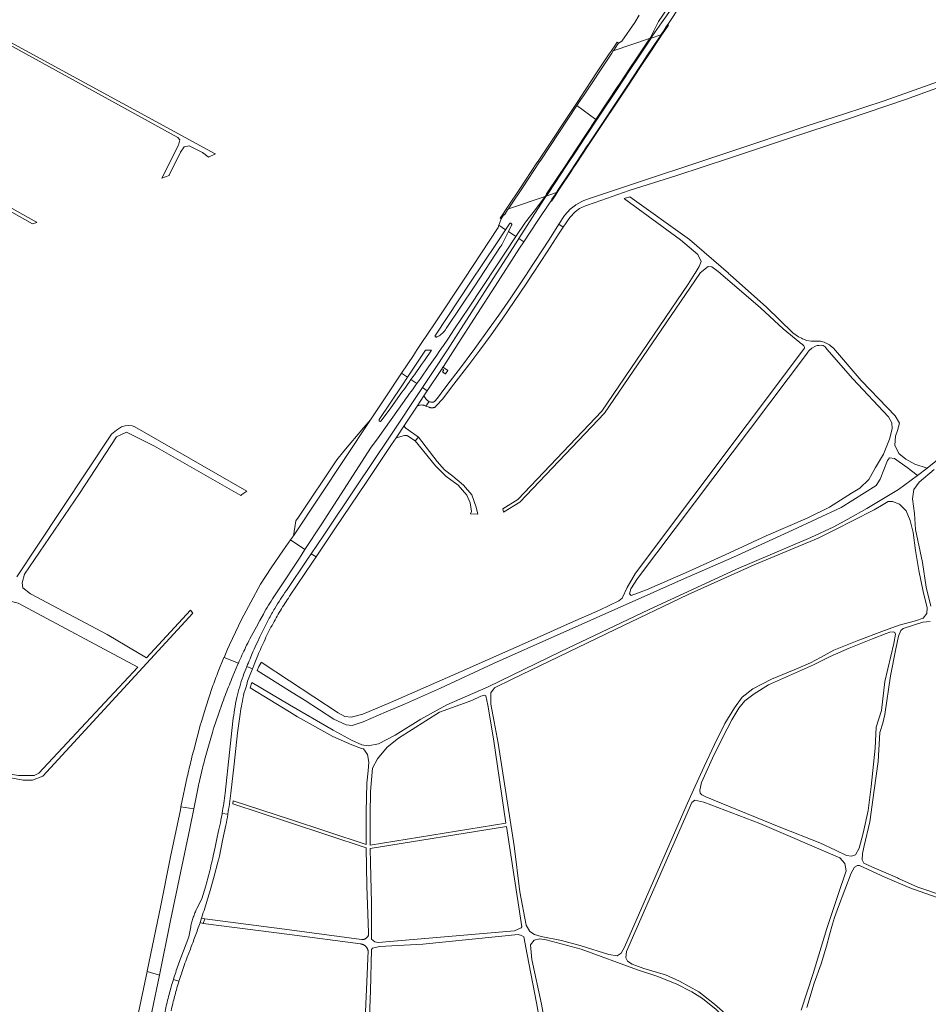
# Model space of a CAD drawing. Extents: x 146402 to 164798, y 455483 to 464134.
# Tile 50 of 256: x 153334 to 153893, y 459551 to 460156. Entities that reach past the tile are written whole.
import ezdxf

# ---------------------------------------------------------------- set-up
doc = ezdxf.new("R2010")
doc.units = 0
doc.header["$LTSCALE"] = 0.2
for name, color, linetype, lineweight in [('B-XX-VH-VERHARDING_ASFALT-GV', 252, 'CONTINUOUS', 18), ('B-XX-VH-VERHARDING_BETONSTRAATSTEEN-GV', 252, 'CONTINUOUS', 18), ('B-XX-VH-VERHARDING_FUNDERING_ZAND-GV', 252, 'CONTINUOUS', 18), ('B-XX-VH-VERHARDING_GESLOTEN-GV', 252, 'CONTINUOUS', 18), ('B-XX-VH-VERHARDING_OPEN-GV', 252, 'CONTINUOUS', 18)]:
    doc.layers.add(name, color=color, linetype=linetype, lineweight=lineweight)

msp = doc.modelspace()

# ---------------------------------------------------------------- linework, layer by layer
at = {"layer": 'B-XX-VH-VERHARDING_ASFALT-GV'}
msp.add_lwpolyline([(153899.426, 460118.157), (153865.517, 460106.015), (153840.453, 460097.841), (153818.198, 460090.588), (153786.549, 460080.053), (153749.671, 460067.73), (153718.706, 460057.546), (153685.502, 460046.511), (153680.88, 460044.77), (153679.549, 460044.269), (153675.885, 460042.166), (153675.673, 460041.999), (153672.392, 460039.408), (153669.071, 460035.607), (153665.612, 460030.173), (153668.258, 460028.414), (153672.307, 460034.265), (153675.589, 460037.855), (153678.303, 460039.904), (153681.812, 460041.527), (153687.929, 460043.571), (153708.835, 460050.87), (153737.962, 460060.241), (153770.356, 460070.865), (153807.165, 460083), (153842.903, 460094.797), (153878.612, 460106.736), (153913.612, 460119.478)], dxfattribs=at)
msp.add_lwpolyline([(153583.843, 459918.455), (153585.843, 459917.785), (153585.874, 459917.773), (153586.129, 459917.685), (153586.388, 459917.612), (153586.651, 459917.555), (153586.917, 459917.513), (153587.186, 459917.487), (153587.455, 459917.478), (153587.724, 459917.484), (153587.992, 459917.506), (153588.259, 459917.544), (153588.523, 459917.598), (153588.783, 459917.668), (153589.039, 459917.753), (153589.289, 459917.852), (153589.533, 459917.967), (153590.381, 459918.847), (153594.001, 459922.858), (153600.987, 459932.042), (153610.138, 459943.871), (153617.033, 459952.807), (153623.956, 459962.367), (153630.699, 459971.984), (153645.439, 459993.577), (153649.581, 459999.875), (153649.663, 460000), (153649.745, 460000.125), (153658.335, 460013.188), (153665.675, 460024.681), (153668.258, 460028.414), (153665.612, 460030.173), (153659.806, 460021.05), (153646.149, 460000.125), (153646.067, 460000), (153645.524, 459999.168), (153635.956, 459984.977), (153628.712, 459974.423), (153622.701, 459966.203), (153613.921, 459953.994), (153605.038, 459941.977), (153597.365, 459932.092), (153593.273, 459926.463), (153591.005, 459923.368), (153589.3, 459921.538), (153588.47, 459920.849), (153587.261, 459920.949), (153587.053, 459920.977), (153586.847, 459921.014), (153586.527, 459921.089), (153586.37, 459921.135), (153586.366, 459921.136), (153586.213, 459921.186), (153585.907, 459921.305)], close=True, dxfattribs=at)
at = {"layer": 'B-XX-VH-VERHARDING_BETONSTRAATSTEEN-GV'}
msp.add_lwpolyline([(153590.678, 459884.403), (153579.241, 459899.523), (153577.227, 459897.173), (153589.716, 459881.909), (153596.038, 459875.58), (153603.693, 459870.023), (153608.964, 459863.79), (153611.131, 459859.088), (153611.798, 459853.839), (153611.279, 459852.36), (153615.642, 459852.078), (153614.731, 459856.465), (153612.081, 459863.975), (153607, 459870.008), (153600.421, 459875.409), (153595.159, 459879.397)], close=True, dxfattribs=at)
at = {"layer": 'B-XX-VH-VERHARDING_FUNDERING_ZAND-GV'}
for points in [[(153312.345, 460150.643), (153312.22, 460150.711), (153311.324, 460149.371), (153311.449, 460149.302), (153431.3, 460083.406), (153432.678, 460082.097), (153431.789, 460078.856), (153421.514, 460058.549), (153426.002, 460060.222), (153426.085, 460060.392), (153432.956, 460074.416), (153435.318, 460077.738), (153438.443, 460078.277), (153446.628, 460074.253), (153449.979, 460071.532), (153450.152, 460071.391), (153454.602, 460073.452), (153454.415, 460073.554)], [(153480.185, 459756.203), (153500, 459743.738), (153509.565, 459737.733), (153527.353, 459726.291), (153534.801, 459722.701), (153538.488, 459722.454), (153545.337, 459724.563), (153559.505, 459730.704), (153570.687, 459735.547), (153592.832, 459745.376), (153625.417, 459760.423), (153664.92, 459778.138), (153710.623, 459798.259), (153740.851, 459811.928), (153772.922, 459825.691), (153809.029, 459842.359), (153838.924, 459856.163), (153860.495, 459869.811), (153863.065, 459873.617), (153865.198, 459879.424), (153867.446, 459885.131), (153868.703, 459886.768), (153871.729, 459886.316), (153879.597, 459880.88), (153885.744, 459876.054), (153885.868, 459875.957), (153891.858, 459880.368), (153884.193, 459882.776), (153878.815, 459885.948), (153874.474, 459889.438), (153871.89, 459894.486), (153872.39, 459899.964), (153873.533, 459903.548), (153874.898, 459907.951), (153872.256, 459912.598), (153856.976, 459928.365), (153851.245, 459934.278), (153834.264, 459954.049), (153832.521, 459955.559), (153831.924, 459956.076), (153830.269, 459956.942), (153828.518, 459957.71), (153826.234, 459958.33), (153824.389, 459958.418), (153820.651, 459958.497), (153817.883, 459958.872), (153815.16, 459959.878), (153814.642, 459960.149), (153812.775, 459961.128), (153809.253, 459963.607), (153793.218, 459979.247), (153770.782, 459999.212), (153769.867, 460000), (153769.742, 460000.108), (153745.748, 460020.774), (153709.235, 460047.018), (153709.11, 460047.108), (153705.723, 460045.996), (153705.848, 460045.904), (153740.376, 460020.553), (153750.932, 460011.733), (153752.937, 460007.264), (153751.826, 460004.226), (153749.244, 460000.125), (153749.165, 460000), (153749.086, 459999.875), (153744.975, 459993.346), (153692.036, 459915.486), (153640.335, 459861.183), (153631.143, 459855.405), (153631.532, 459853.287), (153641.611, 459859.623), (153693.594, 459914.222), (153752.174, 459999.875), (153752.259, 460000), (153752.34, 460000.125), (153752.442, 460000.282), (153757.268, 460004.221), (153759.502, 460004.061), (153763.361, 460001.148), (153764.589, 460000.106), (153764.714, 460000), (153764.839, 459999.894), (153789.53, 459978.951), (153803.347, 459966), (153813.668, 459957.527), (153813.793, 459957.424), (153815.311, 459956.299), (153816.042, 459955.526), (153816.434, 459954.799), (153816.438, 459954.12), (153815.884, 459953.383), (153712.589, 459815.953), (153707.596, 459807.106), (153704.377, 459800.607), (153702.396, 459798.922), (153690.6, 459793.109), (153672.592, 459785.446), (153660.348, 459779.8), (153652.3, 459776.276), (153605.441, 459755.622), (153562.117, 459736.555), (153545.021, 459729.266), (153537.865, 459727.467), (153534.054, 459727.987), (153529.942, 459730.097), (153500, 459749.828), (153482.697, 459761.346), (153482.37, 459760.568), (153481.261, 459758.573)], [(153708.965, 459803.145), (153709.833, 459806.311), (153713.805, 459812.634), (153818.219, 459951.329), (153818.313, 459951.454), (153819.321, 459952.641), (153821.061, 459954.106), (153823.287, 459955.379), (153824.208, 459955.675), (153825.275, 459955.825), (153826.682, 459955.929), (153827.945, 459955.741), (153829.163, 459954.874), (153830.286, 459953.593), (153846.095, 459935.198), (153868.053, 459911.846), (153870.204, 459908.337), (153870.432, 459904.511), (153868.629, 459898.315), (153864.948, 459889.027), (153860.182, 459880.837), (153855.957, 459873.444), (153850.397, 459868.148), (153845.435, 459864.989), (153831.896, 459856.482), (153818.068, 459849.658), (153792.924, 459838.947), (153770.33, 459828.458), (153745.194, 459816.906), (153719.419, 459805.723), (153709.956, 459802.163)], [(153623.736, 459735.546), (153623.707, 459742.448), (153626.038, 459745.54), (153636.938, 459750.853), (153700.075, 459781.298), (153744.595, 459802.566), (153785.502, 459821.057), (153824.908, 459837.502), (153835.939, 459842.896), (153846.356, 459848.338), (153859.277, 459854.781), (153864.869, 459858.012), (153867.906, 459859.849), (153870.588, 459859.892), (153874.866, 459858.337), (153878.897, 459854.235), (153881.485, 459848.25), (153883.168, 459840.887), (153884.687, 459829.884), (153886.773, 459817.626), (153889.444, 459804.583), (153891.873, 459794.676), (153891.654, 459791.138), (153889.3, 459788.302), (153884.767, 459786.631), (153874.616, 459783.949), (153864.002, 459780.176), (153849.961, 459774.751), (153834.4, 459768.593), (153826.244, 459764.22), (153820.208, 459760.847), (153810.136, 459756.632), (153796.163, 459750.825), (153784.735, 459744.865), (153778.17, 459739.824), (153773.376, 459733.295), (153767.593, 459723.56), (153761.171, 459710.678), (153754.856, 459697.186), (153748.304, 459682.918), (153743.706, 459672.904), (153705.834, 459586.159), (153703.913, 459582.654), (153701.356, 459580.867), (153696.29, 459581.653), (153679.231, 459587.096), (153667.204, 459590.278), (153654.64, 459592.863), (153650.506, 459594.086), (153647.689, 459595.937), (153645.484, 459599.694), (153641.601, 459620.122), (153637.969, 459648.478), (153628.183, 459711.449), (153625.767, 459724.542)], [(153324.481, 459797.45), (153326.811, 459799.203), (153333.364, 459797.574), (153406.758, 459758.262), (153345.922, 459693.017), (153343.013, 459691.703), (153333.536, 459691.57), (153287.849, 459699.164), (153276.042, 459702.294), (153273.205, 459704.106), (153271.952, 459707.266), (153272.619, 459711.923)], [(153752.331, 459680.903), (153752.11, 459682.689), (153753.255, 459687.327), (153759.958, 459702.387), (153766.054, 459714.884), (153771.813, 459725.9), (153776.108, 459732.949), (153779.905, 459737.563), (153785.468, 459741.719), (153794.351, 459747.441), (153810.884, 459754.643), (153821.905, 459759.615), (153832.192, 459764.674), (153843.891, 459769.961), (153858.165, 459775.679), (153866.722, 459778.971), (153868.994, 459779.681), (153871.066, 459779.991), (153872.064, 459779.574), (153872.437, 459778.472), (153871.351, 459772.631), (153865.851, 459749.329), (153863.859, 459731.536), (153862.126, 459726.408), (153860.574, 459721.387), (153859.974, 459708.48), (153857.352, 459684.848), (153855.533, 459670.239), (153852.448, 459656.271), (153850.059, 459646.958), (153847.759, 459643.005), (153845.371, 459642.162), (153842.256, 459642.559), (153835.578, 459645.868), (153825.908, 459650.213), (153801.841, 459659.746), (153765.256, 459674.618), (153755.794, 459678.516), (153753.326, 459679.844)], [(153549.662, 459648.901), (153549.483, 459667.741), (153549.819, 459681.831), (153550.978, 459696.185), (153554.165, 459701.879), (153559.976, 459709.044), (153567.07, 459714.642), (153592.14, 459730.603), (153611.958, 459737.737), (153617.509, 459740.287), (153619.918, 459740.964), (153620.734, 459740.574), (153621.865, 459734.806), (153625.467, 459714.246), (153632.937, 459662.319)], [(153549.768, 459637.739), (153549.681, 459646.879), (153633.288, 459660.35), (153642.814, 459598.817), (153642.344, 459598.107), (153638.324, 459596.307), (153554.44, 459589.121), (153552.355, 459589.609), (153550.499, 459591.233), (153550.415, 459613.521)], [(153648.951, 459578.601), (153648.064, 459587.641), (153650.258, 459590.594), (153653.765, 459591.33), (153657.771, 459590.781), (153679.23, 459585.072), (153713.826, 459572.293), (153725.817, 459568.513), (153737.616, 459563.657), (153747.293, 459558.903), (153753.723, 459554.759), (153762.233, 459548.002), (153770.003, 459539.732), (153775.532, 459532.538), (153704.989, 459501.66), (153698.884, 459500.033), (153698.759, 459500), (153680.552, 459498.17), (153667.217, 459496.324), (153664.997, 459500), (153663.361, 459505.561), (153654.91, 459551.286)]]:
    msp.add_lwpolyline(points, close=True, dxfattribs=at)
for points in [[(153275.145, 460068.049), (153342.013, 460030.557), (153342.184, 460030.461), (153344.763, 460031.309), (153344.59, 460031.405), (153275.819, 460069.963)], [(153310.857, 459693.554), (153336.379, 459688.877), (153342.178, 459688.72), (153348.522, 459691.259), (153440.616, 459791.282), (153439.273, 459793.133), (153412.043, 459763.93), (153387.941, 459778.343), (153340.761, 459803.177), (153336.144, 459807.012), (153335.79, 459809.915), (153337.132, 459815.344), (153370.927, 459864.836), (153393.761, 459899.618), (153399.748, 459902.614), (153416.969, 459893.883), (153470.01, 459863.571), (153470.808, 459864.334), (153473.723, 459866.251), (153410.747, 459902.589), (153404.5, 459906.036), (153403.398, 459906.505), (153401.039, 459906.552), (153399.099, 459906.496), (153396.741, 459905.704), (153393.705, 459903.81), (153390.641, 459901.354), (153344.958, 459832.606), (153332.491, 459813.683)], [(153906.46, 459892.05), (153891.858, 459880.368), (153885.868, 459875.957), (153874.263, 459867.408), (153854.693, 459855.738), (153843.011, 459849.093), (153834.569, 459844.414), (153820.379, 459837.839), (153774.702, 459818.342), (153720.647, 459793.372), (153666.695, 459767.826), (153622.057, 459746.186), (153596.766, 459735.005), (153580.622, 459726.363), (153564.905, 459716.34), (153554.661, 459711.124), (153548.42, 459709.985), (153544.494, 459710.522), (153538.017, 459713.266), (153526.811, 459719.462), (153500, 459735.042), (153476.83, 459748.686), (153475.939, 459745.487), (153500, 459730.73), (153504.866, 459727.699), (153526.691, 459715.518), (153538.276, 459710.413), (153544.317, 459708.287), (153545.568, 459708.071), (153547.883, 459704.534), (153548.767, 459699.764), (153548.341, 459694.611), (153547.541, 459686.901), (153547.148, 459669.443), (153547.099, 459649.364), (153500, 459664.827), (153465.435, 459676.052), (153465.12, 459674.194), (153500, 459662.722), (153547.183, 459647.232), (153547.581, 459623.914), (153548.492, 459594.975), (153548.478, 459593.526), (153548.409, 459593.358), (153548.334, 459593.193), (153548.251, 459593.031), (153548.161, 459592.874), (153548.064, 459592.72), (153547.96, 459592.571), (153547.85, 459592.426), (153547.734, 459592.287), (153547.611, 459592.152), (153547.483, 459592.024), (153547.35, 459591.901), (153547.211, 459591.784), (153547.067, 459591.673), (153546.918, 459591.569), (153546.765, 459591.471), (153546.608, 459591.38), (153546.446, 459591.297), (153546.282, 459591.22), (153546.114, 459591.151), (153545.943, 459591.089), (153545.77, 459591.035), (153545.594, 459590.988), (153545.417, 459590.949), (153545.238, 459590.918), (153545.058, 459590.896), (153544.877, 459590.88), (153544.695, 459590.873), (153544.514, 459590.874), (153544.332, 459590.883), (153544.321, 459590.884), (153500, 459596.88), (153447.906, 459603.722), (153446.925, 459600.814), (153500, 459594.062), (153543.682, 459588.241), (153543.886, 459588.215), (153544.089, 459588.181), (153544.29, 459588.14), (153544.49, 459588.09), (153544.687, 459588.033), (153544.882, 459587.968), (153545.075, 459587.896), (153545.264, 459587.816), (153545.45, 459587.729), (153545.633, 459587.634), (153545.812, 459587.533), (153545.987, 459587.425), (153546.157, 459587.31), (153546.323, 459587.188), (153546.484, 459587.06), (153546.64, 459586.927), (153546.791, 459586.786), (153546.936, 459586.641), (153547.075, 459586.49), (153547.208, 459586.333), (153547.335, 459586.171), (153547.456, 459586.005), (153547.57, 459585.834), (153547.678, 459585.659), (153547.778, 459585.479), (153547.872, 459585.296), (153547.958, 459585.109), (153548.037, 459584.92), (153548.108, 459584.727), (153548.172, 459584.531), (153548.228, 459584.334), (153548.277, 459584.134), (153548.318, 459583.932), (153548.322, 459583.908), (153547.44, 459564.972), (153546.351, 459537.436)], [(153894.158, 459795.745), (153891.255, 459807.249), (153888.895, 459822.449), (153884.743, 459842.695), (153883.988, 459852.65), (153882.906, 459861.475), (153883.759, 459867.373), (153886.882, 459871.827), (153896.111, 459879.563)], [(153902.432, 459617.507), (153886.098, 459623.176), (153874.314, 459628.511), (153873.63, 459628.821), (153857.807, 459635.48), (153852.891, 459637.866), (153851.921, 459639.963), (153852.097, 459643.752), (153853.133, 459648.373), (153856.551, 459663.166), (153859.321, 459682.711), (153861.704, 459700.305), (153862.82, 459718.066), (153864.606, 459723.71), (153865.862, 459729.184), (153869.414, 459752.919), (153872.697, 459769.499), (153874.184, 459777.198), (153875.768, 459780.645), (153877.036, 459781.983), (153889.161, 459785.764), (153893.782, 459786.335)], [(153769.386, 459544.005), (153761.237, 459551.289), (153751.641, 459558.809), (153739.758, 459565.36), (153731.125, 459569.237), (153717.75, 459573.218), (153710.529, 459575.85), (153707.697, 459577.623), (153706.75, 459579.606), (153707.161, 459583.538), (153747.336, 459675.064), (153749.038, 459676.471), (153754.686, 459675.339), (153789.121, 459662.173), (153838.261, 459641.027), (153841.286, 459637.617), (153842.115, 459633.19), (153837.223, 459618.512), (153830.122, 459597.624), (153821.853, 459570.087), (153814.327, 459547.557)], [(153818.003, 459549.22), (153822.394, 459564.2), (153826.805, 459575.918), (153830.038, 459586.882), (153831.781, 459593.801), (153833.666, 459600.437), (153835.009, 459604.366), (153837.356, 459611.234), (153845.178, 459631.674), (153847.229, 459635.276), (153848.965, 459636.319), (153850.36, 459636.334), (153865.789, 459629.148), (153881.298, 459622.671), (153893.912, 459618.21), (153901.442, 459615.447), (153915.992, 459609.147), (153917.401, 459608.537), (153937.142, 459598.896), (153941.231, 459595.437), (153943.038, 459593.012), (153930.751, 459560.277), (153920.502, 459533.52)], [(153548.676, 459533.417), (153549.749, 459559.353), (153550.35, 459584.901), (153550.967, 459585.582), (153555.219, 459586.704), (153581.942, 459588.119), (153640.437, 459594.061), (153642.607, 459593.438), (153644.025, 459592.641), (153646.155, 459581.775), (153651.887, 459552.137), (153659.47, 459510.438)]]:
    msp.add_lwpolyline(points, dxfattribs=at)
at = {"layer": 'B-XX-VH-VERHARDING_GESLOTEN-GV'}
for points in [[(153750.336, 460186.277), (153745.189, 460178.516), (153739.369, 460169.739), (153731.73, 460158.287), (153728.578, 460153.87), (153722.841, 460145.631), (153722.63, 460145.275), (153722.109, 460144.522), (153722.284, 460144.579), (153728.25, 460146.572), (153728.737, 460147.306), (153730.145, 460149.43), (153731.703, 460151.779), (153732.36, 460152.77), (153732.396, 460152.824), (153748.155, 460176.533), (153753.382, 460184.398)], [(153714.93, 460158.615), (153712.154, 460154.059), (153704.133, 460142.598), (153702.209, 460141.418), (153702.152, 460141.453), (153701.602, 460140.631), (153699.457, 460137.421), (153699.002, 460136.756), (153721.28, 460144.229), (153721.463, 460144.302), (153721.961, 460145.051), (153722.283, 460145.534), (153723.975, 460149.006), (153726.78, 460154.639), (153737.781, 460171.143)], [(153636.48, 460029.62), (153634.531, 460025.733), (153639.147, 460022.67), (153644.994, 460031.499), (153651.156, 460039.241), (153656.548, 460046.528), (153656.859, 460047.046), (153657.048, 460047.315), (153634.576, 460039.754), (153634.291, 460039.384), (153634.039, 460038.993), (153632.496, 460036.593), (153632.062, 460035.918), (153631.853, 460036.052), (153631.767, 460036.107), (153629.985, 460033.523), (153629.812, 460032.975), (153628.738, 460029.575), (153632.799, 460026.881), (153635.194, 460030.459)], [(153589.633, 459962.082), (153611.296, 459994.665), (153627.15, 460018.441), (153632.799, 460026.881), (153628.738, 460029.575), (153628.322, 460028.257), (153607.334, 459996.514), (153589.513, 459969.713), (153584.859, 459962.746), (153583.123, 459960.148), (153583.022, 459959.996), (153578.536, 459953.21), (153578.52, 459953.186), (153577.52, 459951.678), (153576.131, 459949.571), (153568.87, 459938.736), (153572.457, 459936.277), (153583.518, 459952.825)], [(153580.657, 459935.776), (153585.416, 459942.606), (153590.503, 459949.909), (153591.961, 459952.008), (153593.414, 459954.11), (153593.788, 459954.654), (153594.161, 459955.197), (153597.614, 459960.232), (153601.059, 459965.273), (153610.319, 459979.214), (153626.783, 460004.001), (153639.147, 460022.67), (153634.531, 460025.733), (153630.416, 460017.527)], [(153629.753, 460016.458), (153613.841, 459992.489), (153596.333, 459966.171)], [(153591.19, 459961.335), (153590.538, 459961.006)], [(153587.284, 459952.914), (153582.951, 459946.579), (153581.196, 459944.057), (153579.435, 459941.539)], [(153555.213, 459910.342), (153568.957, 459931.04), (153572.457, 459936.277), (153568.87, 459938.736), (153559.23, 459924.179), (153549.822, 459910.17), (153502.41, 459838.88), (153500.626, 459836.404)], [(153577.243, 459930.949), (153577.734, 459931.635), (153578.225, 459932.323), (153574.655, 459934.77), (153573.587, 459933.271), (153572.517, 459931.774)], [(153575.894, 459936.516), (153575.275, 459935.643), (153574.655, 459934.77), (153578.225, 459932.323)], [(153569.117, 459927.047), (153562.191, 459917.374), (153556.412, 459909.417)], [(153500.626, 459836.404), (153509.53, 459830.432), (153519.466, 459845.653), (153535.422, 459870.297), (153549.752, 459892.66), (153554.422, 459899.102), (153570.42, 459921.519)], [(153493.573, 459806.331), (153506.092, 459825.164), (153509.53, 459830.432), (153500.626, 459836.404), (153496.236, 459830.312), (153488.654, 459819.209), (153482.193, 459809.227), (153476.195, 459798.192), (153470.503, 459787.54), (153463.084, 459771.815), (153461.985, 459769.27), (153459.794, 459764.197), (153468.599, 459760.634)], [(153500.028, 459801.712), (153514.105, 459822.607), (153516.305, 459825.887), (153513.358, 459827.864), (153511.09, 459824.484), (153498.111, 459805.354)], [(153475.728, 459775.62), (153477.71, 459779.287), (153479.698, 459782.95), (153481.816, 459786.842), (153483.939, 459790.731)], [(153487.149, 459787.435), (153485.3, 459783.724), (153483.457, 459780.011), (153481.859, 459776.774), (153480.267, 459773.534)], [(153465.208, 459752.611), (153468.363, 459760.101), (153468.481, 459760.367), (153468.599, 459760.634), (153459.794, 459764.197), (153459.758, 459764.113), (153456.257, 459755.508)], [(153473.798, 459758.529), (153477.236, 459757.137), (153479.177, 459761.932), (153480.013, 459763.998)], [(153472.029, 459742.081), (153472.908, 459744.898), (153473.402, 459746.048), (153473.853, 459747.605), (153474.249, 459749.516), (153475.844, 459753.699), (153477.236, 459757.137), (153473.798, 459758.529)], [(153450.823, 459740.666), (153448.433, 459733.038), (153446.05, 459725.407)], [(153453.61, 459721.069), (153456.253, 459728.815), (153458.905, 459736.558)], [(153445.396, 459723.12), (153443.282, 459715.214), (153441.171, 459707.307)], [(153465.275, 459724.972), (153463.199, 459705.791), (153460.48, 459680.736)], [(153447.855, 459701.051), (153450.271, 459709.593), (153452.697, 459718.133)], [(153463.979, 459680.729), (153466.039, 459698.605), (153468.131, 459717.851)], [(153437.168, 459690.795), (153433.316, 459672.388), (153441.14, 459671.156), (153444.068, 459685.424)], [(153458.643, 459668.511), (153458.634, 459668.457), (153458.625, 459668.402), (153462.116, 459667.853)], [(153462.094, 459667.716), (153462.116, 459667.853), (153458.625, 459668.402)], [(153457.531, 459662.58), (153456.485, 459657.672), (153455.434, 459652.766), (153454.323, 459647.596), (153453.207, 459642.428)], [(153456.917, 459642.224), (153458.904, 459651.65), (153460.879, 459661.078)], [(153451.302, 459621.048), (153453.669, 459629.793), (153456.025, 459638.541)], [(153448.634, 459623.96), (153446.078, 459615.826), (153443.043, 459609.896)], [(153439.286, 459598.825), (153438.079, 459592.664), (153433.233, 459579.71)], [(153445.018, 459601.103), (153445.186, 459601.418), (153446.039, 459604.027), (153446.134, 459604.718)], [(153437.146, 459580.105), (153439.082, 459585.099)], [(153431.982, 459564.974), (153432.076, 459565.282), (153428.66, 459566.329)], [(153428.66, 459566.329), (153432.076, 459565.282)]]:
    msp.add_lwpolyline(points, dxfattribs=at)
for points in [[(153663.985, 460049.649), (153663.729, 460049.263), (153662.802, 460047.866), (153661.28, 460045.57), (153660.56, 460044.484), (153660.943, 460044.328), (153662.766, 460047.075), (153664.278, 460049.355), (153664.527, 460049.731), (153665.615, 460051.37), (153673.531, 460063.302), (153673.544, 460063.322), (153676.571, 460067.884), (153683.607, 460078.49), (153684.409, 460079.699), (153709.509, 460117.533), (153710.17, 460118.53), (153717.324, 460129.313), (153720.316, 460133.822), (153720.32, 460133.829), (153727.999, 460145.404), (153729.067, 460147.014), (153729.215, 460147.237), (153732.822, 460152.541), (153732.396, 460152.824), (153732.36, 460152.77), (153731.703, 460151.779), (153730.145, 460149.43), (153728.737, 460147.306), (153728.25, 460146.572), (153727.326, 460145.177), (153719.651, 460133.603), (153719.648, 460133.598), (153716.654, 460129.083), (153709.51, 460118.308), (153708.848, 460117.31), (153683.766, 460079.482), (153682.966, 460078.276), (153675.934, 460067.671), (153672.909, 460063.108), (153672.895, 460063.087), (153664.986, 460051.159), (153664.241, 460050.035)], [(153672.909, 460063.108), (153675.934, 460067.671), (153682.966, 460078.276), (153683.766, 460079.482), (153708.848, 460117.31), (153709.51, 460118.308), (153716.654, 460129.083), (153719.648, 460133.598), (153719.651, 460133.603), (153727.326, 460145.177), (153728.25, 460146.572), (153722.284, 460144.579), (153721.342, 460143.161), (153713.649, 460131.581), (153713.641, 460131.569), (153710.61, 460127.006), (153703.488, 460116.285), (153702.815, 460115.273), (153688.747, 460094.095), (153677.675, 460077.428), (153676.885, 460076.239), (153669.836, 460065.628), (153666.792, 460061.045), (153666.775, 460061.02), (153658.858, 460049.102), (153658.128, 460048.004), (153657.981, 460047.965), (153657.721, 460047.542), (153663.985, 460049.649), (153664.241, 460050.035), (153664.986, 460051.159), (153672.895, 460063.087)], [(153679.519, 460107.404), (153676.675, 460103.119), (153688.26, 460094.459), (153701.853, 460114.948), (153702.527, 460115.962), (153709.63, 460126.669), (153712.661, 460131.237), (153712.671, 460131.253), (153720.35, 460142.827), (153721.28, 460144.229), (153699.002, 460136.756), (153698.043, 460135.312), (153690.329, 460123.69), (153690.321, 460123.677), (153687.187, 460118.955), (153680.229, 460108.473)], [(153688.499, 460094.281), (153688.747, 460094.095), (153702.815, 460115.273), (153703.488, 460116.285), (153710.61, 460127.006), (153713.641, 460131.569), (153713.649, 460131.581), (153721.342, 460143.161), (153722.284, 460144.579), (153722.109, 460144.522), (153722.63, 460145.275), (153722.841, 460145.631), (153722.556, 460145.581), (153722.283, 460145.534), (153721.961, 460145.051), (153721.463, 460144.302), (153721.28, 460144.229), (153720.35, 460142.827), (153712.671, 460131.253), (153712.661, 460131.237), (153709.63, 460126.669), (153702.527, 460115.962), (153701.853, 460114.948), (153688.26, 460094.459)], [(153635.651, 460041.314), (153643.516, 460053.161), (153643.546, 460053.207), (153646.63, 460057.854), (153653.672, 460068.464), (153654.416, 460069.584), (153676.675, 460103.119), (153679.519, 460107.404), (153680.229, 460108.473), (153687.187, 460118.955), (153690.321, 460123.677), (153690.329, 460123.69), (153698.043, 460135.312), (153699.002, 460136.756), (153699.457, 460137.421), (153701.602, 460140.631), (153702.152, 460141.453), (153701.993, 460141.549), (153701.273, 460141.985), (153700.474, 460140.785), (153700.283, 460140.497), (153697.613, 460136.473), (153696.456, 460134.777), (153688.735, 460123.147), (153688.729, 460123.138), (153685.587, 460118.406), (153678.637, 460107.938), (153677.925, 460106.866), (153652.815, 460069.044), (153652.074, 460067.928), (153645.03, 460057.318), (153641.942, 460052.666), (153641.911, 460052.619), (153634.047, 460040.775), (153632.836, 460038.951), (153631.219, 460036.515), (153629.474, 460033.887), (153629.985, 460033.523), (153631.767, 460036.107), (153631.853, 460036.052), (153632.062, 460035.918), (153632.496, 460036.593), (153634.039, 460038.993), (153634.291, 460039.384), (153634.576, 460039.754), (153634.861, 460040.123)], [(153643.516, 460053.161), (153635.651, 460041.314), (153634.861, 460040.123), (153634.576, 460039.754), (153657.048, 460047.315), (153657.35, 460047.746), (153657.222, 460047.676), (153657.971, 460048.805), (153665.872, 460060.715), (153665.89, 460060.741), (153668.931, 460065.325), (153675.968, 460075.932), (153676.755, 460077.118), (153688.26, 460094.459), (153676.675, 460103.119), (153654.416, 460069.584), (153653.672, 460068.464), (153646.63, 460057.854), (153643.546, 460053.207)], [(153658.858, 460049.102), (153666.775, 460061.02), (153666.792, 460061.045), (153669.836, 460065.628), (153676.885, 460076.239), (153677.675, 460077.428), (153688.747, 460094.095), (153688.499, 460094.281), (153688.26, 460094.459), (153676.755, 460077.118), (153675.968, 460075.932), (153668.931, 460065.325), (153665.89, 460060.741), (153665.872, 460060.715), (153657.971, 460048.805), (153657.222, 460047.676), (153657.35, 460047.746), (153657.048, 460047.315), (153656.859, 460047.046), (153656.548, 460046.528), (153656.852, 460046.61), (153657.163, 460046.695), (153657.499, 460047.18), (153657.721, 460047.542), (153657.981, 460047.965), (153658.128, 460048.004)], [(153643.98, 460019.465), (153652.181, 460031.843), (153660.56, 460044.484), (153661.28, 460045.57), (153662.802, 460047.866), (153663.729, 460049.263), (153663.985, 460049.649), (153657.721, 460047.542), (153657.499, 460047.18), (153657.163, 460046.695), (153654.551, 460042.625), (153640.96, 460021.467)], [(153594.311, 459942.404), (153594.563, 459942.786), (153601.87, 459954.017), (153615.559, 459975.363), (153626.355, 459992.166), (153641.307, 460015.431), (153643.98, 460019.465), (153640.96, 460021.467), (153639.213, 460018.747), (153623.364, 459994.12), (153612, 459976.491), (153597.052, 459953.148), (153588.287, 459939.843), (153581.694, 459929.944), (153584.704, 459927.881), (153593.372, 459940.978), (153593.686, 459941.455)], [(153582.627, 459924.743), (153584.704, 459927.881), (153581.694, 459929.944), (153561.394, 459899.468), (153541.069, 459868.974), (153521.054, 459839.333), (153513.358, 459827.864), (153516.305, 459825.887), (153527.926, 459843.211), (153547.075, 459871.605), (153562.775, 459895.024), (153565.49, 459899.13), (153570.588, 459906.725), (153578.526, 459918.566)], [(153502.41, 459838.88), (153549.822, 459910.17), (153545.416, 459905.136), (153533.307, 459890.944), (153529.007, 459885.478), (153505.562, 459850.25), (153503.929, 459848.128)], [(153433.316, 459672.388), (153432.948, 459670.629), (153426.984, 459641.696), (153420.846, 459611.747), (153412.523, 459571.517), (153412.476, 459571.289), (153420.107, 459568.951), (153420.109, 459568.962), (153426.968, 459602.553), (153433.047, 459631.93), (153438.676, 459659.147), (153441.14, 459671.156)], [(153446.925, 459600.814), (153447.906, 459603.722), (153446.039, 459604.027), (153445.186, 459601.418)], [(153412.476, 459571.289), (153406.693, 459543.162), (153400.873, 459515.193), (153395.836, 459490.878), (153392.442, 459474.64), (153392.103, 459472.809), (153391.834, 459471.515), (153399.668, 459469.953), (153403.525, 459488.495), (153411.025, 459524.515), (153415.562, 459546.469), (153415.386, 459546.505), (153420.107, 459568.951)]]:
    msp.add_lwpolyline(points, close=True, dxfattribs=at)
for points in [[(153635.194, 460030.459, -0.1935783), (153635.663, 460030.789)], [(153635.663, 460030.789, -0.1923797), (153636.229, 460030.702)], [(153636.229, 460030.702, -0.2037037), (153636.586, 460030.215)], [(153636.586, 460030.215, -0.2054101), (153636.48, 460029.62)], [(153629.934, 460016.701, -0.0138548), (153629.753, 460016.458)], [(153630.102, 460016.954, -0.0127939), (153629.934, 460016.701)], [(153630.267, 460017.236, -0.0163), (153630.102, 460016.954)], [(153630.416, 460017.527, -0.0177954), (153630.267, 460017.236)], [(153589.473, 459961.607, -0.1810727), (153589.633, 459962.082)], [(153589.665, 459961.143, -0.1819806), (153589.473, 459961.607)], [(153592.543, 459962.159, -0.0297739), (153591.19, 459961.335)], [(153593.79, 459963.137, -0.0301606), (153592.543, 459962.159)], [(153595.174, 459964.559, -0.0377789), (153593.79, 459963.137)], [(153596.333, 459966.171, -0.0372949), (153595.174, 459964.559)], [(153590.078, 459960.924, -0.1674828), (153589.665, 459961.143)], [(153590.538, 459961.006, -0.1696012), (153590.078, 459960.924)], [(153583.518, 459952.825, -0.0046538), (153584.387, 459952.875)], [(153584.387, 459952.875, -0.0057389), (153585.257, 459952.908)], [(153585.257, 459952.908, -0.006894), (153586.27, 459952.923)], [(153586.27, 459952.923, -0.0069028), (153587.284, 459952.914)], [(153579.435, 459941.539, -0.0013997), (153575.894, 459936.516)], [(153572.517, 459931.774, -0.0013379), (153569.117, 459927.047)], [(153578.225, 459932.323, 0.002503), (153580.657, 459935.776)], [(153570.42, 459921.519, 0.0017876), (153577.243, 459930.949)], [(153555.063, 459909.74, -0.2157941), (153555.213, 459910.342)], [(153555.413, 459909.228, -0.2137566), (153555.063, 459909.74)], [(153555.949, 459909.13, -0.1864736), (153555.413, 459909.228)], [(153556.412, 459909.417, -0.1870071), (153555.949, 459909.13)], [(153487.182, 459796.306, -0.0070704), (153493.573, 459806.331)], [(153498.111, 459805.354, 0.0127643), (153490.964, 459794.319)], [(153494.421, 459792.932, -0.0128617), (153500.028, 459801.712)], [(153483.939, 459790.731, -0.0131359), (153487.182, 459796.306)], [(153490.964, 459794.319, 0.0213868), (153487.149, 459787.435)], [(153489.276, 459783.873, -0.0129414), (153494.421, 459792.932)], [(153484.374, 459774.062, -0.0136601), (153489.276, 459783.873)], [(153473.046, 459770.328, -0.0128143), (153475.728, 459775.62)], [(153470.797, 459765.509, -0.0031126), (153473.046, 459770.328)], [(153480.267, 459773.534, 0.0125142), (153477.582, 459767.686)], [(153480.013, 459763.998, -0.0136359), (153484.374, 459774.062)], [(153468.599, 459760.634, -0.0032656), (153470.797, 459765.509)], [(153475.78, 459763.382, 0.0024798), (153473.798, 459758.529)], [(153477.582, 459767.686, 0.0019126), (153475.78, 459763.382)], [(153473.798, 459758.529, 0.002758), (153471.466, 459752.646)], [(153456.257, 459755.508, 0.0057638), (153452.518, 459745.655)], [(153460.936, 459742.082, -0.0057202), (153465.208, 459752.611)], [(153471.466, 459752.646, 0.0138875), (153469.391, 459746.112)], [(153452.518, 459745.655, 0.0117622), (153450.823, 459740.666)], [(153469.391, 459746.112, 0.0140083), (153467.682, 459739.472)], [(153458.905, 459736.558, -0.0106987), (153460.936, 459742.082)], [(153467.682, 459739.472, 0.0149904), (153466.262, 459732.258)], [(153470.753, 459735.71, -0.006912), (153472.029, 459742.081)], [(153466.262, 459732.258, 0.0149462), (153465.275, 459724.972)], [(153469.653, 459729.307, -0.0068572), (153470.753, 459735.71)], [(153468.822, 459723.588, -0.0061178), (153469.653, 459729.307)], [(153445.704, 459724.24, 0.0037769), (153445.396, 459723.12)], [(153446.05, 459725.407, 0.0065348), (153445.704, 459724.24)], [(153452.697, 459718.133, -0.0061675), (153453.167, 459719.711)], [(153453.167, 459719.711, -0.0064242), (153453.61, 459721.069)], [(153468.131, 459717.851, -0.006117), (153468.822, 459723.588)], [(153439.75, 459701.726, 0.002916), (153437.168, 459690.795)], [(153441.171, 459707.307, 0.0055163), (153439.75, 459701.726)], [(153444.068, 459685.424, -0.004356), (153446.53, 459695.999)], [(153446.53, 459695.999, -0.0092874), (153447.855, 459701.051)], [(153460.48, 459680.736, -0.0059717), (153458.643, 459668.511)], [(153462.116, 459667.853, 0.0062939), (153463.979, 459680.729)], [(153458.625, 459668.402, -0.0119874), (153457.531, 459662.58)], [(153460.879, 459661.078, 0.0125253), (153462.094, 459667.716)], [(153453.207, 459642.428, -0.0073967), (153451.763, 459636.199)], [(153456.514, 459640.453, 0.0073456), (153456.917, 459642.224)], [(153451.763, 459636.199, -0.0036669), (153448.634, 459623.96)], [(153456.025, 459638.541, 0.005651), (153456.514, 459640.453)], [(153449.716, 459615.649, 0.0103998), (153451.302, 459621.048)], [(153446.134, 459604.718, 0.0051406), (153449.716, 459615.649)], [(153441.908, 459607.305, 0.0135304), (153440.916, 459604.656)], [(153443.043, 459609.896, 0.0134612), (153441.908, 459607.305)], [(153440.016, 459601.764, 0.0149767), (153439.286, 459598.825)], [(153440.916, 459604.656, 0.014614), (153440.016, 459601.764)], [(153443.553, 459596.998, 0.0021761), (153445.018, 459601.103)], [(153440.583, 459588.996, 0.0019611), (153442.053, 459592.906)], [(153442.053, 459592.906, 0.0018814), (153443.553, 459596.998)], [(153439.082, 459585.099, 0.0022693), (153440.583, 459588.996)], [(153433.233, 459579.71, 0.0101324), (153430.066, 459570.732)], [(153433.56, 459569.955, -0.0056387), (153435.297, 459575.05)], [(153435.297, 459575.05, -0.005413), (153437.146, 459580.105)], [(153430.066, 459570.732, 0.0049949), (153428.66, 459566.329)], [(153432.076, 459565.282, -0.0050975), (153433.56, 459569.955)], [(153428.66, 459566.329, 0.005357), (153427.265, 459561.633)], [(153430.511, 459559.96, -0.0053892), (153431.982, 459564.974)], [(153427.265, 459561.633, 0.0101575), (153424.85, 459552.491)], [(153429.385, 459555.86, -0.0053632), (153430.511, 459559.96)], [(153424.85, 459552.491, 0.0099803), (153422.804, 459543.26)], [(153427.289, 459547.162, -0.0058902), (153428.342, 459551.738)], [(153428.342, 459551.738, -0.0051342), (153429.385, 459555.86)]]:
    msp.add_lwpolyline(points, format="xyb", dxfattribs=at)
at = {"layer": 'B-XX-VH-VERHARDING_OPEN-GV'}
for points in [[(153635.194, 460030.459), (153632.799, 460026.881), (153627.15, 460018.441), (153611.296, 459994.665), (153589.633, 459962.082)], [(153630.416, 460017.527), (153634.531, 460025.733), (153636.48, 460029.62)], [(153596.333, 459966.171), (153613.841, 459992.489), (153629.753, 460016.458)], [(153590.538, 459961.006), (153591.19, 459961.335)], [(153583.518, 459952.825), (153572.457, 459936.277), (153568.957, 459931.04), (153555.213, 459910.342)], [(153579.435, 459941.539), (153581.196, 459944.057), (153582.951, 459946.579), (153587.284, 459952.914)], [(153572.517, 459931.774), (153573.587, 459933.271), (153574.655, 459934.77), (153575.275, 459935.643), (153575.894, 459936.516)], [(153556.412, 459909.417), (153562.191, 459917.374), (153569.117, 459927.047)], [(153583.826, 459923.011), (153582.627, 459924.743), (153578.526, 459918.566)], [(153583.049, 459918.847), (153583.843, 459918.455), (153585.907, 459921.305)], [(153570.588, 459906.725), (153565.49, 459899.13), (153570.737, 459900.456)], [(153572.447, 459900.298), (153577.227, 459897.173), (153579.241, 459899.523), (153571.447, 459904.927)]]:
    msp.add_lwpolyline(points, dxfattribs=at)
for points in [[(153635.663, 460030.789, 0.1935783), (153635.194, 460030.459)], [(153636.229, 460030.702, 0.1923797), (153635.663, 460030.789)], [(153636.586, 460030.215, 0.2037037), (153636.229, 460030.702)], [(153636.48, 460029.62, 0.2054101), (153636.586, 460030.215)], [(153629.753, 460016.458, 0.0138548), (153629.934, 460016.701)], [(153629.934, 460016.701, 0.0127939), (153630.102, 460016.954)], [(153630.102, 460016.954, 0.0163), (153630.267, 460017.236)], [(153630.267, 460017.236, 0.0177954), (153630.416, 460017.527)], [(153589.633, 459962.082, 0.1810727), (153589.473, 459961.607)], [(153589.473, 459961.607, 0.1819806), (153589.665, 459961.143)], [(153591.19, 459961.335, 0.0297739), (153592.543, 459962.159)], [(153592.543, 459962.159, 0.0301606), (153593.79, 459963.137)], [(153593.79, 459963.137, 0.0377789), (153595.174, 459964.559)], [(153595.174, 459964.559, 0.0372949), (153596.333, 459966.171)], [(153589.665, 459961.143, 0.1674828), (153590.078, 459960.924)], [(153590.078, 459960.924, 0.1696012), (153590.538, 459961.006)], [(153584.387, 459952.875, 0.0046538), (153583.518, 459952.825)], [(153585.257, 459952.908, 0.0057389), (153584.387, 459952.875)], [(153586.27, 459952.923, 0.006894), (153585.257, 459952.908)], [(153587.284, 459952.914, 0.0069028), (153586.27, 459952.923)], [(153575.894, 459936.516, 0.0013997), (153579.435, 459941.539)], [(153569.117, 459927.047, 0.0013379), (153572.517, 459931.774)], [(153580.332, 459919.177, -0.0659343), (153581.712, 459919.192)], [(153584.559, 459922.17, -0.0584362), (153583.826, 459923.011)], [(153585.467, 459921.52, -0.0591292), (153584.559, 459922.17)], [(153585.907, 459921.305, -0.0255603), (153585.467, 459921.52)], [(153578.526, 459918.566, -0.0454021), (153579.401, 459918.954)], [(153579.401, 459918.954, -0.0463573), (153580.332, 459919.177)], [(153581.712, 459919.192, -0.0434879), (153582.569, 459919.015)], [(153582.569, 459919.015, -0.0248701), (153583.049, 459918.847)], [(153555.213, 459910.342, 0.2157941), (153555.063, 459909.74)], [(153555.063, 459909.74, 0.2137566), (153555.413, 459909.228)], [(153555.413, 459909.228, 0.1864736), (153555.949, 459909.13)], [(153555.949, 459909.13, 0.1870071), (153556.412, 459909.417)], [(153570.612, 459906.246, -0.0584131), (153570.588, 459906.725)], [(153570.748, 459905.786, -0.0607051), (153570.612, 459906.246)], [(153571.038, 459905.308, -0.0705475), (153570.748, 459905.786)], [(153571.447, 459904.927, -0.0708868), (153571.038, 459905.308)], [(153570.737, 459900.456, -0.0541404), (153571.458, 459900.501)], [(153571.458, 459900.501, -0.0534981), (153572.171, 459900.387)], [(153572.171, 459900.387, -0.0185263), (153572.447, 459900.298)]]:
    msp.add_lwpolyline(points, format="xyb", dxfattribs=at)
msp.add_lwpolyline([(153595.666, 459938.446), (153595.941, 459938.271), (153597.314, 459940.452), (153597.014, 459940.647), (153594.311, 459942.404), (153593.686, 459941.455), (153594.834, 459940.748), (153594.031, 459939.484)], close=True, dxfattribs=at)

doc.saveas('drawing.dxf')
